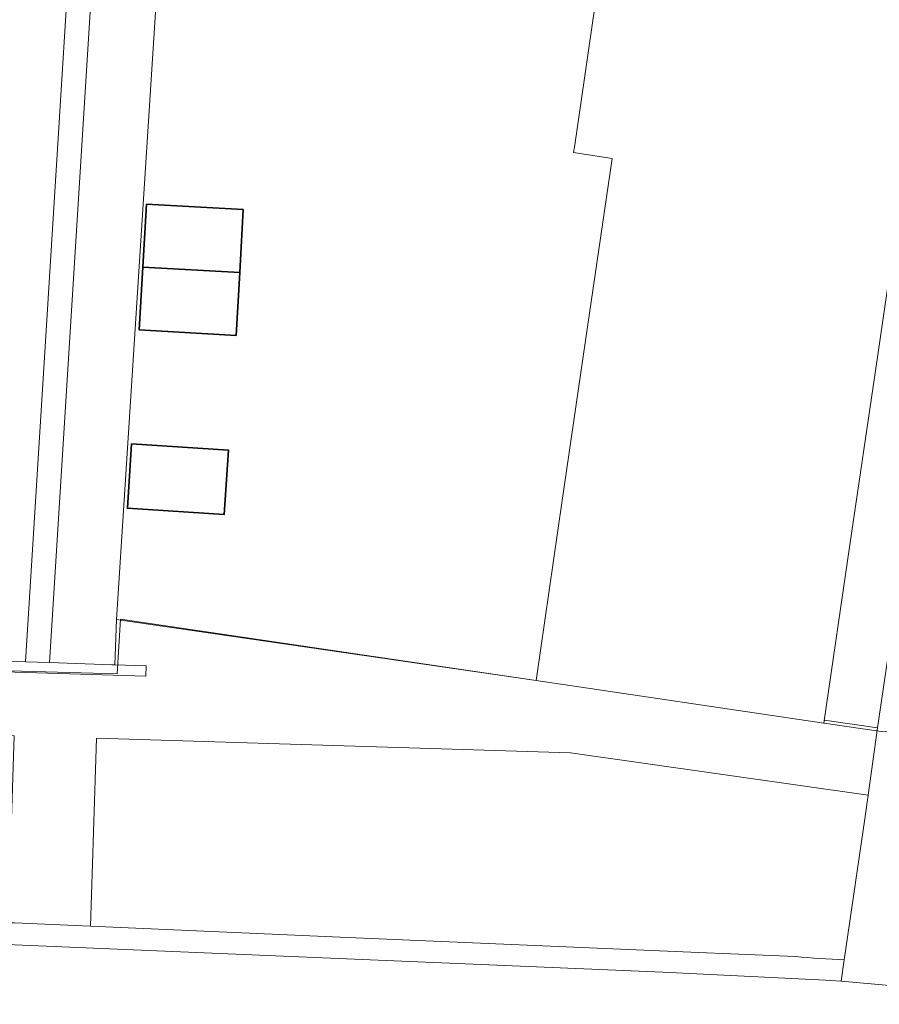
# Model space of a CAD drawing. Header units: metres. Extents: x 237319 to 238937, y 510065 to 511489.
# Tile 160 of 176: x 238573 to 238599, y 510734 to 510764. Entities that reach past the tile are written whole.
import ezdxf

# ---------------------------------------------------------------- set-up
doc = ezdxf.new("R2010")
doc.units = ezdxf.units.M
for name, color, linetype, lineweight in [('B-WE-FV-GELEIDING_WILDRASTER-G', 252, 'Continuous', 18), ('B-WE-IE-TERREINAFSCHEIDING_KUNSTMATIG_MUUR-G', 252, 'IE-TERREINAFSCHEIDING_KUNSTMATIG-SO', 18), ('B-WE-KG-GRENS_PERCEEL-GV', 252, 'Continuous', 18), ('B-WE-OG-BEBOUWING-GV', 252, 'Continuous', 35), ('B-WE-OG-TERREIN_BEGROEID-GV', 252, 'Continuous', 18), ('B-WE-OG-TERREIN_ERF-GV', 252, 'Continuous', 18), ('B-WE-RI-HWA_GOOT_MOLGOOT-G', 252, 'Continuous', 18), ('B-WE-VH-GESLOTENVERHARDING_ASFALT-GV', 252, 'Continuous', 18), ('B-WE-VH-OPENVERHARDING-GV', 252, 'Continuous', 18)]:
    doc.layers.add(name, color=color, linetype=linetype, lineweight=lineweight)
doc.linetypes.add('IE-TERREINAFSCHEIDING_KUNSTMATIG-SO', pattern='A,4,[82,NLCS.SHX,S=0.75,R=90,X=0,Y=0],4,-2', length=10)

# ---------------------------------------------------------------- blocks, each defined once
blk = doc.blocks.new('brk-2025')
at = {"layer": 'B-WE-KG-GRENS_PERCEEL-GV', "flags": 128}
blk.add_lwpolyline([(238675.098, 510801.671), (238670.242, 510778.752), (238669.02, 510773.013), (238661.151, 510735.357), (238650.879, 510737.556), (238639.104, 510739.058), (238636.839, 510739.347), (238635.823, 510739.466), (238633.457, 510739.773), (238621.215, 510741.363), (238612.329, 510742.668), (238610.761, 510742.863), (238599.064, 510742.34), (238597.301, 510742.598), (238588.464, 510743.908), (238575.706, 510745.789), (238575.602, 510744.114), (238570.827, 510744.245), (238560.398, 510744.533), (238550.303, 510744.024), (238549.139, 510743.973), (238540.383, 510743.589)], dxfattribs=at)
blk = doc.blocks.new('bgt-2025')
at = {"layer": 'B-WE-IE-TERREINAFSCHEIDING_KUNSTMATIG_MUUR-G', "flags": 128}
for points in [[(238575.582, 510745.78), (238588.464, 510743.908)], [(238575.535, 510744.392), (238576.498, 510744.359), (238576.488, 510744.039), (238560.398, 510744.533)]]:
    blk.add_lwpolyline(points, dxfattribs=at)
at = {"layer": 'B-WE-OG-BEBOUWING-GV', "flags": 128}
for points in [[(238576.392, 510756.609), (238579.368, 510756.442), (238579.477, 510758.374), (238576.501, 510758.541)], [(238579.368, 510756.442), (238576.392, 510756.609), (238576.284, 510754.677), (238579.259, 510754.51)], [(238576.049, 510751.178), (238575.922, 510749.202), (238578.895, 510749.011), (238579.023, 510750.987)]]:
    blk.add_lwpolyline(points, close=True, dxfattribs=at)
at = {"layer": 'B-WE-OG-TERREIN_BEGROEID-GV', "flags": 128}
for points in [[(238598.665, 510740.389), (238589.519, 510741.687), (238574.969, 510742.135), (238574.789, 510736.358), (238582.455, 510736.021), (238593.453, 510735.559), (238596.428, 510735.429)], [(238597.927, 510735.325), (238598.558, 510739.655), (238598.665, 510740.389)]]:
    blk.add_lwpolyline(points, dxfattribs=at)
at = {"layer": 'B-WE-OG-TERREIN_BEGROEID-GV'}
blk.add_lwpolyline([(238596.428, 510735.429, 0.00763), (238597.927, 510735.325)], format="xyb", dxfattribs=at)
at = {"layer": 'B-WE-OG-TERREIN_ERF-GV', "flags": 128}
for points in [[(238599.676, 510758.833), (238598.895, 510753.49), (238598.113, 510748.146), (238597.302, 510742.597), (238597.317, 510742.695), (238598.944, 510742.456), (238604.526, 510780.26)], [(238578.051, 510784.221), (238575.582, 510745.78), (238588.464, 510743.908), (238589.269, 510749.434), (238590.048, 510754.778), (238590.801, 510759.949), (238589.618, 510760.124), (238589.643, 510760.294), (238590.398, 510765.462)], [(238560.398, 510744.533), (238576.488, 510744.039), (238576.498, 510744.359), (238575.535, 510744.392), (238575.439, 510744.395), (238573.525, 510744.458), (238572.787, 510744.488), (238570.737, 510744.563)]]:
    blk.add_lwpolyline(points, dxfattribs=at)
for points in [[(238576.392, 510756.609), (238576.501, 510758.541), (238579.477, 510758.374), (238579.368, 510756.442), (238579.259, 510754.51), (238576.284, 510754.677)], [(238576.049, 510751.178), (238579.023, 510750.987), (238578.895, 510749.011), (238575.922, 510749.202)]]:
    blk.add_lwpolyline(points, close=True, dxfattribs=at)
at = {"layer": 'B-WE-RI-HWA_GOOT_MOLGOOT-G', "flags": 128}
for points in [[(238575.233, 510783.724), (238572.787, 510744.488)], [(238575.233, 510783.724), (238575.979, 510783.783), (238573.525, 510744.458)]]:
    blk.add_lwpolyline(points, dxfattribs=at)
at = {"layer": 'B-WE-VH-GESLOTENVERHARDING_ASFALT-GV', "flags": 128}
blk.add_lwpolyline([(238597.832, 510734.67), (238597.35, 510734.709), (238592.363, 510734.952), (238548.412, 510736.801), (238547.641, 510736.833), (238536.962, 510737.273), (238523.442, 510737.83), (238522.429, 510737.842), (238520.398, 510737.867), (238519.697, 510737.846), (238519.811, 510734.281), (238528.166, 510734.033), (238536.213, 510733.784), (238537.245, 510733.804), (238549.533, 510733.263), (238550.775, 510733.217), (238571.773, 510732.364), (238596.686, 510731.324)], dxfattribs=at)
at = {"layer": 'B-WE-VH-GESLOTENVERHARDING_ASFALT-GV'}
blk.add_lwpolyline([(238603.335, 510734.121, 0.008234), (238597.832, 510734.67)], format="xyb", dxfattribs=at)
at = {"layer": 'B-WE-VH-OPENVERHARDING-GV', "flags": 128}
for points in [[(238605.369, 510786.072), (238580.568, 510789.726), (238546.908, 510787.971), (238547.037, 510785.512), (238547.076, 510784.779), (238547.212, 510782.189), (238573.168, 510783.525), (238571.541, 510757.644), (238571.433, 510755.719), (238571.291, 510753.782), (238571.27, 510753.783), (238571.073, 510750.299), (238571.094, 510750.298), (238570.971, 510748.322), (238570.737, 510744.563), (238572.787, 510744.488), (238573.525, 510744.458), (238575.439, 510744.395), (238575.535, 510744.392), (238575.582, 510745.78), (238578.051, 510784.221), (238604.526, 510780.26)], [(238596.428, 510735.429), (238593.453, 510735.559), (238582.455, 510736.021), (238574.789, 510736.358), (238572.454, 510736.461), (238572.257, 510736.469), (238548.23, 510737.467), (238547.611, 510737.492), (238547.614, 510737.42), (238547.641, 510736.833), (238548.412, 510736.801)], [(238548.412, 510736.801), (238592.363, 510734.952), (238597.35, 510734.709), (238597.832, 510734.67), (238597.927, 510735.325)]]:
    blk.add_lwpolyline(points, dxfattribs=at)
blk.add_lwpolyline([(238572.257, 510736.469), (238572.454, 510736.461), (238574.789, 510736.358), (238574.969, 510742.135), (238589.519, 510741.687), (238598.665, 510740.389), (238598.944, 510742.456), (238597.317, 510742.695), (238597.302, 510742.597), (238588.464, 510743.908), (238575.582, 510745.78), (238575.535, 510744.392), (238576.498, 510744.359), (238576.488, 510744.039), (238560.398, 510744.533), (238550.303, 510744.022), (238550.301, 510744.068), (238549.114, 510744.009), (238549.208, 510742.038), (238560.341, 510742.566), (238572.438, 510742.211)], close=True, dxfattribs=at)
at = {"layer": 'B-WE-VH-OPENVERHARDING-GV'}
blk.add_lwpolyline([(238597.927, 510735.325, -0.00763), (238596.428, 510735.429)], format="xyb", dxfattribs=at)
at = {"layer": 'B-WE-KG-GRENS_PERCEEL-GV'}
blk.add_blockref('brk-2025', (0, 0), dxfattribs=at)

msp = doc.modelspace()

# ---------------------------------------------------------------- block references
at = {"layer": 'B-WE-FV-GELEIDING_WILDRASTER-G'}
msp.add_blockref('bgt-2025', (0, 0), dxfattribs=at)

doc.saveas('drawing.dxf')
